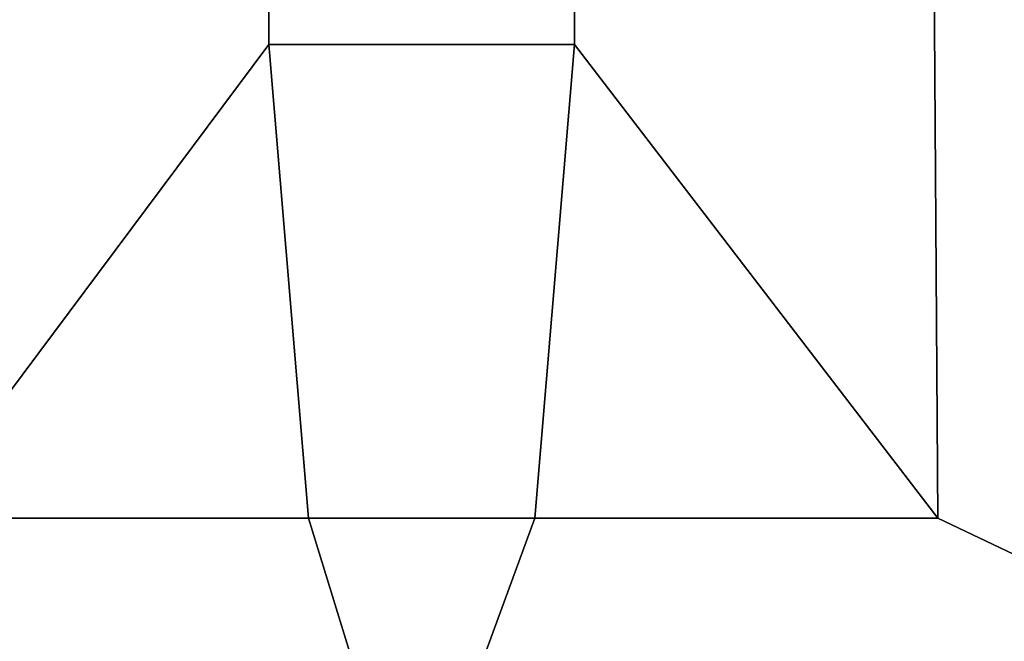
# Model space of a CAD drawing. Extents: x -12.4 to 12.4, y -12.9 to 12.
# Tile 13 of 22: x -4 to 5.8, y -6.1 to 0.1. Entities that reach past the tile are written whole.
import ezdxf

# ---------------------------------------------------------------- set-up
doc = ezdxf.new("R2010")
doc.units = 0
doc.layers.add('SHV878ZD3N_BODY_', color=253, linetype='CONTINUOUS')

msp = doc.modelspace()

# ---------------------------------------------------------------- linework, layer by layer
at = {"layer": 'SHV878ZD3N_BODY_'}
for points in [[(-11.7491, -7.7776, 0.0406), (11.7179, -7.7776, 0.0406), (11.7179, 7.9183, 0.0406), (-11.7491, 7.9183, 0.0406)], [(-5.2201, 7.9183, 34.2141), (-1.5393, 7.9183, 34.6378), (-1.5393, -0.1387, 34.798), (-5.0766, -4.8743, 34.3254)], [(-1.5393, -0.1387, 34.798), (-1.5393, 7.9183, 34.6378), (1.5165, 7.9183, 34.6378), (1.5165, -0.1387, 34.798)], [(5.1486, -4.8743, 34.3254), (1.5165, -0.1387, 34.798), (1.5165, 7.9183, 34.6378), (5.062, 7.9184, 34.235)], [(5.062, 7.9184, 34.235), (8.584, 7.9184, 33.8348), (8.5872, -6.5114, 33.8646), (5.1486, -4.8743, 34.3254)], [(-5.0766, -4.8743, 34.3254), (-1.5393, -0.1387, 34.798), (-1.1426, -4.8743, 34.4531)], [(1.1197, -4.8743, 34.4531), (-1.1426, -4.8743, 34.4531), (-1.5393, -0.1387, 34.798), (1.5165, -0.1387, 34.798)], [(1.5165, -0.1387, 34.798), (5.1486, -4.8743, 34.3254), (1.1197, -4.8743, 34.4531)], [(-0.6399, -6.5095, 33.8569), (-8.5169, -6.5115, 33.8648), (-5.0766, -4.8743, 34.3254), (-1.1426, -4.8743, 34.4531)], [(0.518, -6.5095, 33.8569), (-0.6399, -6.5095, 33.8569), (-1.1426, -4.8743, 34.4531), (1.1197, -4.8743, 34.4531)], [(5.1486, -4.8743, 34.3254), (8.5872, -6.5114, 33.8646), (0.518, -6.5095, 33.8569), (1.1197, -4.8743, 34.4531)]]:
    msp.add_3dface(points, dxfattribs=at)

doc.saveas('drawing.dxf')
